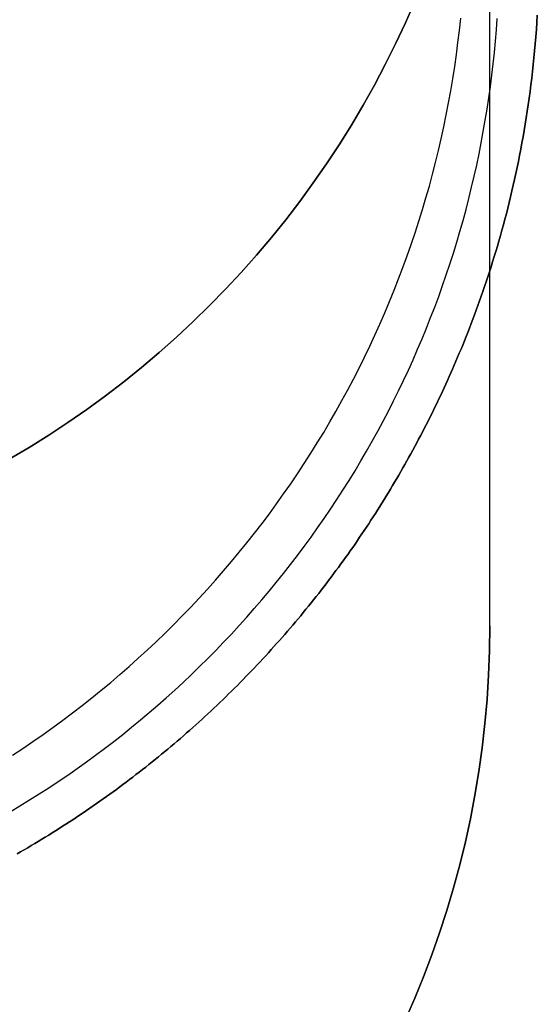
# Model space of a CAD drawing. Extents: x -1.48 to 1.48, y -1.03 to 1.03.
# Tile 80 of 90: x 1.416 to 1.4809, y -0.7785 to -0.655. Entities that reach past the tile are written whole.
import ezdxf

# ---------------------------------------------------------------- set-up
doc = ezdxf.new("R2010")
doc.units = 0
doc.layers.get('0').update_dxf_attribs({"linetype": 'CONTINUOUS'})

# ---------------------------------------------------------------- blocks, each defined once
blk = doc.blocks.new('*U1')
for points in [[(1.41515, -0.74722, 0.09762), (1.41643, -0.74638, 0.09763), (1.4177, -0.74552, 0.09764), (1.41896, -0.74464, 0.09764), (1.4202, -0.74375, 0.09765), (1.42144, -0.74285, 0.09766), (1.42266, -0.74192, 0.09766), (1.42388, -0.74099, 0.09767), (1.42508, -0.74004, 0.09768), (1.42627, -0.73908, 0.09768), (1.42745, -0.7381, 0.09768), (1.42861, -0.7371, 0.09769), (1.42977, -0.73609, 0.09769), (1.43091, -0.73507, 0.09769), (1.43204, -0.73404, 0.0977), (1.43315, -0.73299, 0.0977), (1.43426, -0.73192, 0.0977), (1.43535, -0.73085, 0.0977), (1.43642, -0.72976, 0.0977), (1.43749, -0.72865, 0.0977), (1.43854, -0.72754, 0.0977), (1.43957, -0.72641, 0.09769), (1.44059, -0.72527, 0.09769), (1.4416, -0.72411, 0.09769), (1.4426, -0.72295, 0.09768), (1.44358, -0.72177, 0.09768), (1.44454, -0.72058, 0.09768), (1.44549, -0.71938, 0.09767), (1.44643, -0.71816, 0.09766), (1.44735, -0.71694, 0.09766), (1.44825, -0.7157, 0.09765), (1.44914, -0.71446, 0.09764), (1.45002, -0.7132, 0.09764), (1.45088, -0.71193, 0.09763), (1.45172, -0.71065, 0.09762), (1.45255, -0.70936, 0.09761), (1.45336, -0.70806, 0.0976), (1.45416, -0.70675, 0.09759), (1.45494, -0.70543, 0.09758), (1.4557, -0.70411, 0.09756), (1.45645, -0.70277, 0.09755), (1.45718, -0.70142, 0.09754), (1.45789, -0.70007, 0.09753), (1.45859, -0.6987, 0.09751), (1.45927, -0.69733, 0.0975), (1.45993, -0.69595, 0.09748), (1.46058, -0.69456, 0.09747), (1.46121, -0.69316, 0.09745), (1.46182, -0.69176, 0.09743), (1.46242, -0.69035, 0.09742), (1.463, -0.68893, 0.0974), (1.46356, -0.6875, 0.09738), (1.4641, -0.68607, 0.09736), (1.46463, -0.68463, 0.09734), (1.46514, -0.68319, 0.09732), (1.46563, -0.68173, 0.0973), (1.4661, -0.68028, 0.09728), (1.46655, -0.67881, 0.09726), (1.46699, -0.67735, 0.09724), (1.46741, -0.67587, 0.09722), (1.46781, -0.67439, 0.0972), (1.46819, -0.67291, 0.09717), (1.46856, -0.67142, 0.09715), (1.4689, -0.66993, 0.09713), (1.46923, -0.66843, 0.0971), (1.46954, -0.66693, 0.09708), (1.46983, -0.66543, 0.09705), (1.4701, -0.66392, 0.09702), (1.47035, -0.66241, 0.097), (1.47059, -0.66089, 0.09697), (1.47081, -0.65938, 0.09694), (1.471, -0.65786, 0.09692), (1.47118, -0.65634, 0.09689), (1.47134, -0.65481, 0.09686)], [(1.41515, -0.74722, 0.09762), (1.41643, -0.74638, 0.09763), (1.4177, -0.74552, 0.09764), (1.41896, -0.74464, 0.09764), (1.4202, -0.74375, 0.09765), (1.42144, -0.74285, 0.09766), (1.42266, -0.74192, 0.09766), (1.42388, -0.74099, 0.09767), (1.42508, -0.74004, 0.09768), (1.42627, -0.73908, 0.09768), (1.42745, -0.7381, 0.09768), (1.42861, -0.7371, 0.09769), (1.42977, -0.73609, 0.09769), (1.43091, -0.73507, 0.09769), (1.43204, -0.73404, 0.0977), (1.43315, -0.73299, 0.0977), (1.43426, -0.73192, 0.0977), (1.43535, -0.73085, 0.0977), (1.43642, -0.72976, 0.0977), (1.43749, -0.72865, 0.0977), (1.43854, -0.72754, 0.0977), (1.43957, -0.72641, 0.09769), (1.44059, -0.72527, 0.09769), (1.4416, -0.72411, 0.09769), (1.4426, -0.72295, 0.09768), (1.44358, -0.72177, 0.09768), (1.44454, -0.72058, 0.09768), (1.44549, -0.71938, 0.09767), (1.44643, -0.71816, 0.09766), (1.44735, -0.71694, 0.09766), (1.44825, -0.7157, 0.09765), (1.44914, -0.71446, 0.09764), (1.45002, -0.7132, 0.09764), (1.45088, -0.71193, 0.09763), (1.45172, -0.71065, 0.09762), (1.45255, -0.70936, 0.09761), (1.45336, -0.70806, 0.0976), (1.45416, -0.70675, 0.09759), (1.45494, -0.70543, 0.09758), (1.4557, -0.70411, 0.09756), (1.45645, -0.70277, 0.09755), (1.45718, -0.70142, 0.09754), (1.45789, -0.70007, 0.09753), (1.45859, -0.6987, 0.09751), (1.45927, -0.69733, 0.0975), (1.45993, -0.69595, 0.09748), (1.46058, -0.69456, 0.09747), (1.46121, -0.69316, 0.09745), (1.46182, -0.69176, 0.09743), (1.46242, -0.69035, 0.09742), (1.463, -0.68893, 0.0974), (1.46356, -0.6875, 0.09738), (1.4641, -0.68607, 0.09736), (1.46463, -0.68463, 0.09734), (1.46514, -0.68319, 0.09732), (1.46563, -0.68173, 0.0973), (1.4661, -0.68028, 0.09728), (1.46655, -0.67881, 0.09726), (1.46699, -0.67735, 0.09724), (1.46741, -0.67587, 0.09722), (1.46781, -0.67439, 0.0972), (1.46819, -0.67291, 0.09717), (1.46856, -0.67142, 0.09715), (1.4689, -0.66993, 0.09713), (1.46923, -0.66843, 0.0971), (1.46954, -0.66693, 0.09708), (1.46983, -0.66543, 0.09705), (1.4701, -0.66392, 0.09702), (1.47035, -0.66241, 0.097), (1.47059, -0.66089, 0.09697), (1.47081, -0.65938, 0.09694), (1.471, -0.65786, 0.09692), (1.47118, -0.65634, 0.09689), (1.47134, -0.65481, 0.09686)], [(1.41483, -0.75432, 0), (1.41606, -0.75359, 0), (1.41728, -0.75284, 0), (1.41848, -0.75208, 0), (1.41969, -0.7513, 0), (1.42088, -0.75051, 0), (1.42206, -0.74971, 0), (1.42323, -0.74889, 0), (1.4244, -0.74807, 0), (1.42555, -0.74722, 0), (1.42669, -0.74637, 0), (1.42783, -0.7455, 0), (1.42895, -0.74462, 0), (1.43007, -0.74372, 0), (1.43117, -0.74281, 0), (1.43226, -0.74189, 0), (1.43335, -0.74096, 0), (1.43442, -0.74002, 0), (1.43548, -0.73906, 0), (1.43653, -0.73809, 0), (1.43757, -0.73711, 0), (1.4386, -0.73612, 0), (1.43961, -0.73511, 0), (1.44062, -0.7341, 0), (1.44161, -0.73307, 0), (1.44259, -0.73203, 0), (1.44356, -0.73098, 0), (1.44452, -0.72992, 0), (1.44546, -0.72885, 0), (1.44639, -0.72776, 0), (1.44731, -0.72667, 0), (1.44822, -0.72557, 0), (1.44912, -0.72445, 0), (1.45, -0.72333, 0), (1.45087, -0.72219, 0), (1.45172, -0.72105, 0), (1.45257, -0.71989, 0), (1.4534, -0.71873, 0), (1.45421, -0.71756, 0), (1.45501, -0.71638, 0), (1.4558, -0.71518, 0), (1.45658, -0.71398, 0), (1.45734, -0.71278, 0), (1.45809, -0.71156, 0), (1.45882, -0.71033, 0), (1.45954, -0.7091, 0), (1.46025, -0.70785, 0), (1.46094, -0.7066, 0), (1.46161, -0.70534, 0), (1.46228, -0.70408, 0), (1.46293, -0.7028, 0), (1.46356, -0.70152, 0), (1.46418, -0.70023, 0), (1.46478, -0.69894, 0), (1.46537, -0.69764, 0), (1.46594, -0.69633, 0), (1.4665, -0.69501, 0), (1.46705, -0.69369, 0), (1.46757, -0.69236, 0), (1.46809, -0.69103, 0), (1.46859, -0.68969, 0), (1.46907, -0.68834, 0), (1.46954, -0.68699, 0), (1.46999, -0.68564, 0), (1.47043, -0.68427, 0), (1.47085, -0.68291, 0), (1.47125, -0.68154, 0), (1.47164, -0.68016, 0), (1.47201, -0.67878, 0), (1.47237, -0.6774, 0), (1.47271, -0.67601, 0), (1.47304, -0.67462, 0), (1.47335, -0.67322, 0), (1.47364, -0.67182, 0), (1.47392, -0.67042, 0), (1.47418, -0.66902, 0), (1.47443, -0.66761, 0), (1.47466, -0.6662, 0), (1.47487, -0.66478, 0), (1.47507, -0.66337, 0), (1.47525, -0.66195, 0), (1.47542, -0.66053, 0), (1.47557, -0.65911, 0), (1.4757, -0.65768, 0), (1.47582, -0.65626, 0), (1.47592, -0.65483, 0)], [(1.41483, -0.75432, 0), (1.41606, -0.75359, 0), (1.41728, -0.75284, 0), (1.41848, -0.75208, 0), (1.41969, -0.7513, 0), (1.42088, -0.75051, 0), (1.42206, -0.74971, 0), (1.42323, -0.74889, 0), (1.4244, -0.74807, 0), (1.42555, -0.74722, 0), (1.42669, -0.74637, 0), (1.42783, -0.7455, 0), (1.42895, -0.74462, 0), (1.43007, -0.74372, 0), (1.43117, -0.74281, 0), (1.43226, -0.74189, 0), (1.43335, -0.74096, 0), (1.43442, -0.74002, 0), (1.43548, -0.73906, 0), (1.43653, -0.73809, 0), (1.43757, -0.73711, 0), (1.4386, -0.73612, 0), (1.43961, -0.73511, 0), (1.44062, -0.7341, 0), (1.44161, -0.73307, 0), (1.44259, -0.73203, 0), (1.44356, -0.73098, 0), (1.44452, -0.72992, 0), (1.44546, -0.72885, 0), (1.44639, -0.72776, 0), (1.44731, -0.72667, 0), (1.44822, -0.72557, 0), (1.44912, -0.72445, 0), (1.45, -0.72333, 0), (1.45087, -0.72219, 0), (1.45172, -0.72105, 0), (1.45257, -0.71989, 0), (1.4534, -0.71873, 0), (1.45421, -0.71756, 0), (1.45501, -0.71638, 0), (1.4558, -0.71518, 0), (1.45658, -0.71398, 0), (1.45734, -0.71278, 0), (1.45809, -0.71156, 0), (1.45882, -0.71033, 0), (1.45954, -0.7091, 0), (1.46025, -0.70785, 0), (1.46094, -0.7066, 0), (1.46161, -0.70534, 0), (1.46228, -0.70408, 0), (1.46293, -0.7028, 0), (1.46356, -0.70152, 0), (1.46418, -0.70023, 0), (1.46478, -0.69894, 0), (1.46537, -0.69764, 0), (1.46594, -0.69633, 0), (1.4665, -0.69501, 0), (1.46705, -0.69369, 0), (1.46757, -0.69236, 0), (1.46809, -0.69103, 0), (1.46859, -0.68969, 0), (1.46907, -0.68834, 0), (1.46954, -0.68699, 0), (1.46999, -0.68564, 0), (1.47043, -0.68427, 0), (1.47085, -0.68291, 0), (1.47125, -0.68154, 0), (1.47164, -0.68016, 0), (1.47201, -0.67878, 0), (1.47237, -0.6774, 0), (1.47271, -0.67601, 0), (1.47304, -0.67462, 0), (1.47335, -0.67322, 0), (1.47364, -0.67182, 0), (1.47392, -0.67042, 0), (1.47418, -0.66902, 0), (1.47443, -0.66761, 0), (1.47466, -0.6662, 0), (1.47487, -0.66478, 0), (1.47507, -0.66337, 0), (1.47525, -0.66195, 0), (1.47542, -0.66053, 0), (1.47557, -0.65911, 0), (1.4757, -0.65768, 0), (1.47582, -0.65626, 0), (1.47592, -0.65483, 0)], [(1.41571, -0.7596, 0), (1.41615, -0.75934, 0), (1.4166, -0.75908, 0), (1.41704, -0.75882, 0), (1.41748, -0.75856, 0), (1.41792, -0.7583, 0), (1.41836, -0.75804, 0), (1.4188, -0.75777, 0), (1.41924, -0.75751, 0), (1.41967, -0.75724, 0), (1.42011, -0.75697, 0), (1.42054, -0.75669, 0), (1.42098, -0.75642, 0), (1.42141, -0.75614, 0), (1.42184, -0.75587, 0), (1.42227, -0.75559, 0), (1.4227, -0.75531, 0), (1.42313, -0.75502, 0), (1.42355, -0.75474, 0), (1.42398, -0.75445, 0), (1.4244, -0.75417, 0), (1.42482, -0.75388, 0), (1.42525, -0.75359, 0), (1.42567, -0.7533, 0), (1.42609, -0.753, 0), (1.4265, -0.75271, 0), (1.42692, -0.75241, 0), (1.42734, -0.75211, 0), (1.42775, -0.75181, 0), (1.42817, -0.75151, 0), (1.42858, -0.7512, 0), (1.42899, -0.7509, 0), (1.4294, -0.75059, 0), (1.42981, -0.75028, 0), (1.43022, -0.74997, 0), (1.43062, -0.74966, 0), (1.43103, -0.74934, 0), (1.43143, -0.74903, 0), (1.43184, -0.74871, 0), (1.43224, -0.74839, 0), (1.43264, -0.74807, 0), (1.43304, -0.74775, 0), (1.43343, -0.74743, 0), (1.43383, -0.7471, 0), (1.43423, -0.74677, 0), (1.43462, -0.74645, 0), (1.43501, -0.74612, 0), (1.43541, -0.74579, 0), (1.4358, -0.74545, 0), (1.43619, -0.74512, 0), (1.43657, -0.74478, 0), (1.43696, -0.74444, 0), (1.43734, -0.74411, 0), (1.43773, -0.74376, 0), (1.43811, -0.74342, 0), (1.43849, -0.74308, 0), (1.43887, -0.74273, 0), (1.43925, -0.74238, 0), (1.43963, -0.74204, 0), (1.44001, -0.74169, 0), (1.44038, -0.74133, 0), (1.44075, -0.74098, 0), (1.44113, -0.74063, 0), (1.4415, -0.74027, 0), (1.44187, -0.73991, 0), (1.44223, -0.73955, 0), (1.4426, -0.73919, 0), (1.44297, -0.73883, 0), (1.44333, -0.73847, 0), (1.44369, -0.7381, 0), (1.44405, -0.73773, 0), (1.44441, -0.73737, 0), (1.44477, -0.737, 0), (1.44513, -0.73662, 0), (1.44548, -0.73625, 0), (1.44583, -0.73588, 0), (1.44619, -0.7355, 0), (1.44654, -0.73513, 0), (1.44689, -0.73475, 0), (1.44723, -0.73437, 0), (1.44758, -0.73399, 0), (1.44792, -0.73361, 0), (1.44826, -0.73323, 0), (1.44861, -0.73284, 0), (1.44894, -0.73246, 0), (1.44928, -0.73207, 0), (1.44962, -0.73169, 0), (1.44995, -0.7313, 0), (1.45029, -0.73091, 0), (1.45062, -0.73051, 0), (1.45095, -0.73012, 0), (1.45128, -0.72973, 0), (1.4516, -0.72933, 0), (1.45193, -0.72893, 0), (1.45225, -0.72854, 0), (1.45257, -0.72814, 0), (1.45289, -0.72774, 0), (1.45321, -0.72734, 0), (1.45353, -0.72693, 0), (1.45384, -0.72653, 0), (1.45416, -0.72612, 0), (1.45447, -0.72572, 0), (1.45478, -0.72531, 0), (1.45509, -0.7249, 0), (1.4554, -0.72449, 0), (1.4557, -0.72408, 0), (1.45601, -0.72367, 0), (1.45631, -0.72325, 0), (1.45661, -0.72284, 0), (1.45691, -0.72242, 0), (1.45721, -0.722, 0), (1.4575, -0.72159, 0), (1.4578, -0.72117, 0), (1.45809, -0.72075, 0), (1.45838, -0.72032, 0), (1.45867, -0.7199, 0), (1.45896, -0.71948, 0), (1.45924, -0.71905, 0), (1.45953, -0.71862, 0), (1.45981, -0.7182, 0), (1.46009, -0.71777, 0), (1.46037, -0.71734, 0), (1.46064, -0.71691, 0), (1.46092, -0.71648, 0), (1.46119, -0.71604, 0), (1.46147, -0.71561, 0), (1.46174, -0.71517, 0), (1.46201, -0.71474, 0), (1.46227, -0.7143, 0), (1.46254, -0.71386, 0), (1.4628, -0.71342, 0), (1.46306, -0.71298, 0), (1.46332, -0.71254, 0), (1.46358, -0.7121, 0), (1.46384, -0.71165, 0), (1.46409, -0.71121, 0), (1.46435, -0.71076, 0), (1.4646, -0.71032, 0), (1.46485, -0.70987, 0), (1.4651, -0.70942, 0), (1.46534, -0.70897, 0), (1.46559, -0.70852, 0), (1.46583, -0.70806, 0), (1.46607, -0.70761, 0), (1.46631, -0.70716, 0), (1.46655, -0.7067, 0), (1.46678, -0.70625, 0), (1.46702, -0.70579, 0), (1.46725, -0.70533, 0), (1.46748, -0.70487, 0), (1.46771, -0.70441, 0), (1.46794, -0.70395, 0), (1.46816, -0.70349, 0), (1.46839, -0.70303, 0), (1.46861, -0.70256, 0), (1.46883, -0.7021, 0), (1.46904, -0.70163, 0), (1.46926, -0.70116, 0), (1.46947, -0.7007, 0), (1.46969, -0.70023, 0), (1.4699, -0.69976, 0), (1.47011, -0.69929, 0), (1.47032, -0.69881, 0), (1.47053, -0.69832, 0), (1.47074, -0.69783, 0), (1.47095, -0.69733, 0), (1.47117, -0.69683, 0), (1.47138, -0.69632, 0), (1.47159, -0.6958, 0), (1.47181, -0.69527, 0), (1.47202, -0.69474, 0), (1.47223, -0.69421, 0), (1.47245, -0.69366, 0), (1.47266, -0.69311, 0), (1.47287, -0.69255, 0), (1.47308, -0.69199, 0), (1.47329, -0.69142, 0), (1.4735, -0.69084, 0), (1.47371, -0.69026, 0), (1.47392, -0.68967, 0), (1.47413, -0.68907, 0), (1.47434, -0.68847, 0), (1.47454, -0.68786, 0), (1.47475, -0.68724, 0), (1.47495, -0.68662, 0), (1.47515, -0.68599, 0), (1.47535, -0.68536, 0), (1.47555, -0.68471, 0), (1.47575, -0.68406, 0), (1.47594, -0.68341, 0), (1.47614, -0.68275, 0), (1.47633, -0.68208, 0), (1.47652, -0.6814, 0), (1.4767, -0.68072, 0), (1.47689, -0.68003, 0), (1.47707, -0.67933, 0), (1.47725, -0.67863, 0), (1.47743, -0.67792, 0), (1.4776, -0.67721, 0), (1.47777, -0.67648, 0), (1.47794, -0.67575, 0), (1.4781, -0.67502, 0), (1.47826, -0.67428, 0), (1.47842, -0.67353, 0), (1.47858, -0.67277, 0), (1.47873, -0.67201, 0), (1.47888, -0.67124, 0), (1.47902, -0.67046, 0), (1.47916, -0.66968, 0), (1.4793, -0.66889, 0), (1.47943, -0.6681, 0), (1.47956, -0.66729, 0), (1.47969, -0.66648, 0), (1.47981, -0.66567, 0), (1.47993, -0.66485, 0), (1.48004, -0.66402, 0), (1.48014, -0.66318, 0), (1.48025, -0.66234, 0), (1.48035, -0.66149, 0), (1.48044, -0.66063, 0), (1.48053, -0.65977, 0), (1.48061, -0.6589, 0), (1.48069, -0.65802, 0), (1.48076, -0.65714, 0), (1.48083, -0.65624, 0), (1.48089, -0.65535, 0), (1.48095, -0.65444, 0)], [(1.48095, -0.65444, -0.094), (1.48089, -0.65535, -0.094), (1.48083, -0.65624, -0.094), (1.48076, -0.65714, -0.094), (1.48069, -0.65802, -0.094), (1.48061, -0.6589, -0.094), (1.48053, -0.65977, -0.094), (1.48044, -0.66063, -0.094), (1.48035, -0.66149, -0.094), (1.48025, -0.66234, -0.094), (1.48014, -0.66318, -0.094), (1.48004, -0.66402, -0.094), (1.47993, -0.66485, -0.094), (1.47981, -0.66567, -0.094), (1.47969, -0.66648, -0.094), (1.47956, -0.66729, -0.094), (1.47943, -0.6681, -0.094), (1.4793, -0.66889, -0.094), (1.47916, -0.66968, -0.094), (1.47902, -0.67046, -0.094), (1.47888, -0.67124, -0.094), (1.47873, -0.67201, -0.094), (1.47858, -0.67277, -0.094), (1.47842, -0.67353, -0.094), (1.47826, -0.67428, -0.094), (1.4781, -0.67502, -0.094), (1.47794, -0.67575, -0.094), (1.47777, -0.67648, -0.094), (1.4776, -0.67721, -0.094), (1.47743, -0.67792, -0.094), (1.47725, -0.67863, -0.094), (1.47707, -0.67933, -0.094), (1.47689, -0.68003, -0.094), (1.4767, -0.68072, -0.094), (1.47652, -0.6814, -0.094), (1.47633, -0.68208, -0.094), (1.47614, -0.68275, -0.094), (1.47594, -0.68341, -0.094), (1.47575, -0.68406, -0.094), (1.47555, -0.68471, -0.094), (1.47535, -0.68536, -0.094), (1.47515, -0.68599, -0.094), (1.47495, -0.68662, -0.094), (1.47475, -0.68724, -0.094), (1.47454, -0.68786, -0.094), (1.47434, -0.68847, -0.094), (1.47413, -0.68907, -0.094), (1.47392, -0.68967, -0.094), (1.47371, -0.69026, -0.094), (1.4735, -0.69084, -0.094), (1.47329, -0.69142, -0.094), (1.47308, -0.69199, -0.094), (1.47287, -0.69255, -0.094), (1.47266, -0.69311, -0.094), (1.47245, -0.69366, -0.094), (1.47223, -0.69421, -0.094), (1.47202, -0.69474, -0.094), (1.47181, -0.69527, -0.094), (1.47159, -0.6958, -0.094), (1.47138, -0.69632, -0.094), (1.47117, -0.69683, -0.094), (1.47095, -0.69733, -0.094), (1.47074, -0.69783, -0.094), (1.47053, -0.69832, -0.094), (1.47032, -0.69881, -0.094), (1.47011, -0.69929, -0.094), (1.4699, -0.69976, -0.094), (1.46969, -0.70023, -0.094), (1.46947, -0.7007, -0.094), (1.46926, -0.70116, -0.094), (1.46904, -0.70163, -0.094), (1.46883, -0.7021, -0.094), (1.46861, -0.70256, -0.094), (1.46839, -0.70303, -0.094), (1.46816, -0.70349, -0.094), (1.46794, -0.70395, -0.094), (1.46771, -0.70441, -0.094), (1.46748, -0.70487, -0.094), (1.46725, -0.70533, -0.094), (1.46702, -0.70579, -0.094), (1.46678, -0.70625, -0.094), (1.46655, -0.7067, -0.094), (1.46631, -0.70716, -0.094), (1.46607, -0.70761, -0.094), (1.46583, -0.70806, -0.094), (1.46559, -0.70852, -0.094), (1.46534, -0.70897, -0.094), (1.4651, -0.70942, -0.094), (1.46485, -0.70987, -0.094), (1.4646, -0.71032, -0.094), (1.46435, -0.71076, -0.094), (1.46409, -0.71121, -0.094), (1.46384, -0.71165, -0.094), (1.46358, -0.7121, -0.094), (1.46332, -0.71254, -0.094), (1.46306, -0.71298, -0.094), (1.4628, -0.71342, -0.094), (1.46254, -0.71386, -0.094), (1.46227, -0.7143, -0.094), (1.46201, -0.71474, -0.094), (1.46174, -0.71517, -0.094), (1.46147, -0.71561, -0.094), (1.46119, -0.71604, -0.094), (1.46092, -0.71648, -0.094), (1.46064, -0.71691, -0.094), (1.46037, -0.71734, -0.094), (1.46009, -0.71777, -0.094), (1.45981, -0.7182, -0.094), (1.45953, -0.71862, -0.094), (1.45924, -0.71905, -0.094), (1.45896, -0.71948, -0.094), (1.45867, -0.7199, -0.094), (1.45838, -0.72032, -0.094), (1.45809, -0.72075, -0.094), (1.4578, -0.72117, -0.094), (1.4575, -0.72159, -0.094), (1.45721, -0.722, -0.094), (1.45691, -0.72242, -0.094), (1.45661, -0.72284, -0.094), (1.45631, -0.72325, -0.094), (1.45601, -0.72367, -0.094), (1.4557, -0.72408, -0.094), (1.4554, -0.72449, -0.094), (1.45509, -0.7249, -0.094), (1.45478, -0.72531, -0.094), (1.45447, -0.72572, -0.094), (1.45416, -0.72612, -0.094), (1.45384, -0.72653, -0.094), (1.45353, -0.72693, -0.094), (1.45321, -0.72734, -0.094), (1.45289, -0.72774, -0.094), (1.45257, -0.72814, -0.094), (1.45225, -0.72854, -0.094), (1.45193, -0.72893, -0.094), (1.4516, -0.72933, -0.094), (1.45128, -0.72973, -0.094), (1.45095, -0.73012, -0.094), (1.45062, -0.73051, -0.094), (1.45029, -0.73091, -0.094), (1.44995, -0.7313, -0.094), (1.44962, -0.73169, -0.094), (1.44928, -0.73207, -0.094), (1.44894, -0.73246, -0.094), (1.44861, -0.73284, -0.094), (1.44826, -0.73323, -0.094), (1.44792, -0.73361, -0.094), (1.44758, -0.73399, -0.094), (1.44723, -0.73437, -0.094), (1.44689, -0.73475, -0.094), (1.44654, -0.73513, -0.094), (1.44619, -0.7355, -0.094), (1.44583, -0.73588, -0.094), (1.44548, -0.73625, -0.094), (1.44513, -0.73662, -0.094), (1.44477, -0.737, -0.094), (1.44441, -0.73737, -0.094), (1.44405, -0.73773, -0.094), (1.44369, -0.7381, -0.094), (1.44333, -0.73847, -0.094), (1.44297, -0.73883, -0.094), (1.4426, -0.73919, -0.094), (1.44223, -0.73955, -0.094), (1.44187, -0.73991, -0.094), (1.4415, -0.74027, -0.094), (1.44113, -0.74063, -0.094), (1.44075, -0.74098, -0.094), (1.44038, -0.74133, -0.094), (1.44001, -0.74169, -0.094), (1.43963, -0.74204, -0.094), (1.43925, -0.74238, -0.094), (1.43887, -0.74273, -0.094), (1.43849, -0.74308, -0.094), (1.43811, -0.74342, -0.094), (1.43773, -0.74376, -0.094), (1.43734, -0.74411, -0.094), (1.43696, -0.74444, -0.094), (1.43657, -0.74478, -0.094), (1.43619, -0.74512, -0.094), (1.4358, -0.74545, -0.094), (1.43541, -0.74579, -0.094), (1.43501, -0.74612, -0.094), (1.43462, -0.74645, -0.094), (1.43423, -0.74677, -0.094), (1.43383, -0.7471, -0.094), (1.43343, -0.74743, -0.094), (1.43304, -0.74775, -0.094), (1.43264, -0.74807, -0.094), (1.43224, -0.74839, -0.094), (1.43184, -0.74871, -0.094), (1.43143, -0.74903, -0.094), (1.43103, -0.74934, -0.094), (1.43062, -0.74966, -0.094), (1.43022, -0.74997, -0.094), (1.42981, -0.75028, -0.094), (1.4294, -0.75059, -0.094), (1.42899, -0.7509, -0.094), (1.42858, -0.7512, -0.094), (1.42817, -0.75151, -0.094), (1.42775, -0.75181, -0.094), (1.42734, -0.75211, -0.094), (1.42692, -0.75241, -0.094), (1.4265, -0.75271, -0.094), (1.42609, -0.753, -0.094), (1.42567, -0.7533, -0.094), (1.42525, -0.75359, -0.094), (1.42482, -0.75388, -0.094), (1.4244, -0.75417, -0.094), (1.42398, -0.75445, -0.094), (1.42355, -0.75474, -0.094), (1.42313, -0.75502, -0.094), (1.4227, -0.75531, -0.094), (1.42227, -0.75559, -0.094), (1.42184, -0.75587, -0.094), (1.42141, -0.75614, -0.094), (1.42098, -0.75642, -0.094), (1.42054, -0.75669, -0.094), (1.42011, -0.75697, -0.094), (1.41967, -0.75724, -0.094), (1.41924, -0.75751, -0.094), (1.4188, -0.75777, -0.094), (1.41836, -0.75804, -0.094), (1.41792, -0.7583, -0.094), (1.41748, -0.75856, -0.094), (1.41704, -0.75882, -0.094), (1.4166, -0.75908, -0.094), (1.41615, -0.75934, -0.094), (1.41571, -0.7596, -0.094)], [(1.41571, -0.7596, 0), (1.41615, -0.75934, 0), (1.4166, -0.75908, 0), (1.41704, -0.75882, 0), (1.41748, -0.75856, 0), (1.41792, -0.7583, 0), (1.41836, -0.75804, 0), (1.4188, -0.75777, 0), (1.41924, -0.75751, 0), (1.41967, -0.75724, 0), (1.42011, -0.75697, 0), (1.42054, -0.75669, 0), (1.42098, -0.75642, 0), (1.42141, -0.75614, 0), (1.42184, -0.75587, 0), (1.42227, -0.75559, 0), (1.4227, -0.75531, 0), (1.42313, -0.75502, 0), (1.42355, -0.75474, 0), (1.42398, -0.75445, 0), (1.4244, -0.75417, 0), (1.42482, -0.75388, 0), (1.42525, -0.75359, 0), (1.42567, -0.7533, 0), (1.42609, -0.753, 0), (1.4265, -0.75271, 0), (1.42692, -0.75241, 0), (1.42734, -0.75211, 0), (1.42775, -0.75181, 0), (1.42817, -0.75151, 0), (1.42858, -0.7512, 0), (1.42899, -0.7509, 0), (1.4294, -0.75059, 0), (1.42981, -0.75028, 0), (1.43022, -0.74997, 0), (1.43062, -0.74966, 0), (1.43103, -0.74934, 0), (1.43143, -0.74903, 0), (1.43184, -0.74871, 0), (1.43224, -0.74839, 0), (1.43264, -0.74807, 0), (1.43304, -0.74775, 0), (1.43343, -0.74743, 0), (1.43383, -0.7471, 0), (1.43423, -0.74677, 0), (1.43462, -0.74645, 0), (1.43501, -0.74612, 0), (1.43541, -0.74579, 0), (1.4358, -0.74545, 0), (1.43619, -0.74512, 0), (1.43657, -0.74478, 0), (1.43696, -0.74444, 0), (1.43734, -0.74411, 0), (1.43773, -0.74376, 0), (1.43811, -0.74342, 0), (1.43849, -0.74308, 0), (1.43887, -0.74273, 0), (1.43925, -0.74238, 0), (1.43963, -0.74204, 0), (1.44001, -0.74169, 0), (1.44038, -0.74133, 0), (1.44075, -0.74098, 0), (1.44113, -0.74063, 0), (1.4415, -0.74027, 0), (1.44187, -0.73991, 0), (1.44223, -0.73955, 0), (1.4426, -0.73919, 0), (1.44297, -0.73883, 0), (1.44333, -0.73847, 0), (1.44369, -0.7381, 0), (1.44405, -0.73773, 0), (1.44441, -0.73737, 0), (1.44477, -0.737, 0), (1.44513, -0.73662, 0), (1.44548, -0.73625, 0), (1.44583, -0.73588, 0), (1.44619, -0.7355, 0), (1.44654, -0.73513, 0), (1.44689, -0.73475, 0), (1.44723, -0.73437, 0), (1.44758, -0.73399, 0), (1.44792, -0.73361, 0), (1.44826, -0.73323, 0), (1.44861, -0.73284, 0), (1.44894, -0.73246, 0), (1.44928, -0.73207, 0), (1.44962, -0.73169, 0), (1.44995, -0.7313, 0), (1.45029, -0.73091, 0), (1.45062, -0.73051, 0), (1.45095, -0.73012, 0), (1.45128, -0.72973, 0), (1.4516, -0.72933, 0), (1.45193, -0.72893, 0), (1.45225, -0.72854, 0), (1.45257, -0.72814, 0), (1.45289, -0.72774, 0), (1.45321, -0.72734, 0), (1.45353, -0.72693, 0), (1.45384, -0.72653, 0), (1.45416, -0.72612, 0), (1.45447, -0.72572, 0), (1.45478, -0.72531, 0), (1.45509, -0.7249, 0), (1.4554, -0.72449, 0), (1.4557, -0.72408, 0), (1.45601, -0.72367, 0), (1.45631, -0.72325, 0), (1.45661, -0.72284, 0), (1.45691, -0.72242, 0), (1.45721, -0.722, 0), (1.4575, -0.72159, 0), (1.4578, -0.72117, 0), (1.45809, -0.72075, 0), (1.45838, -0.72032, 0), (1.45867, -0.7199, 0), (1.45896, -0.71948, 0), (1.45924, -0.71905, 0), (1.45953, -0.71862, 0), (1.45981, -0.7182, 0), (1.46009, -0.71777, 0), (1.46037, -0.71734, 0), (1.46064, -0.71691, 0), (1.46092, -0.71648, 0), (1.46119, -0.71604, 0), (1.46147, -0.71561, 0), (1.46174, -0.71517, 0), (1.46201, -0.71474, 0), (1.46227, -0.7143, 0), (1.46254, -0.71386, 0), (1.4628, -0.71342, 0), (1.46306, -0.71298, 0), (1.46332, -0.71254, 0), (1.46358, -0.7121, 0), (1.46384, -0.71165, 0), (1.46409, -0.71121, 0), (1.46435, -0.71076, 0), (1.4646, -0.71032, 0), (1.46485, -0.70987, 0), (1.4651, -0.70942, 0), (1.46534, -0.70897, 0), (1.46559, -0.70852, 0), (1.46583, -0.70806, 0), (1.46607, -0.70761, 0), (1.46631, -0.70716, 0), (1.46655, -0.7067, 0), (1.46678, -0.70625, 0), (1.46702, -0.70579, 0), (1.46725, -0.70533, 0), (1.46748, -0.70487, 0), (1.46771, -0.70441, 0), (1.46794, -0.70395, 0), (1.46816, -0.70349, 0), (1.46839, -0.70303, 0), (1.46861, -0.70256, 0), (1.46883, -0.7021, 0), (1.46904, -0.70163, 0), (1.46926, -0.70116, 0), (1.46947, -0.7007, 0), (1.46969, -0.70023, 0), (1.4699, -0.69976, 0), (1.47011, -0.69929, 0), (1.47032, -0.69881, 0), (1.47053, -0.69832, 0), (1.47074, -0.69783, 0), (1.47095, -0.69733, 0), (1.47117, -0.69683, 0), (1.47138, -0.69632, 0), (1.47159, -0.6958, 0), (1.47181, -0.69527, 0), (1.47202, -0.69474, 0), (1.47223, -0.69421, 0), (1.47245, -0.69366, 0), (1.47266, -0.69311, 0), (1.47287, -0.69255, 0), (1.47308, -0.69199, 0), (1.47329, -0.69142, 0), (1.4735, -0.69084, 0), (1.47371, -0.69026, 0), (1.47392, -0.68967, 0), (1.47413, -0.68907, 0), (1.47434, -0.68847, 0), (1.47454, -0.68786, 0), (1.47475, -0.68724, 0), (1.47495, -0.68662, 0), (1.47515, -0.68599, 0), (1.47535, -0.68536, 0), (1.47555, -0.68471, 0), (1.47575, -0.68406, 0), (1.47594, -0.68341, 0), (1.47614, -0.68275, 0), (1.47633, -0.68208, 0), (1.47652, -0.6814, 0), (1.4767, -0.68072, 0), (1.47689, -0.68003, 0), (1.47707, -0.67933, 0), (1.47725, -0.67863, 0), (1.47743, -0.67792, 0), (1.4776, -0.67721, 0), (1.47777, -0.67648, 0), (1.47794, -0.67575, 0), (1.4781, -0.67502, 0), (1.47826, -0.67428, 0), (1.47842, -0.67353, 0), (1.47858, -0.67277, 0), (1.47873, -0.67201, 0), (1.47888, -0.67124, 0), (1.47902, -0.67046, 0), (1.47916, -0.66968, 0), (1.4793, -0.66889, 0), (1.47943, -0.6681, 0), (1.47956, -0.66729, 0), (1.47969, -0.66648, 0), (1.47981, -0.66567, 0), (1.47993, -0.66485, 0), (1.48004, -0.66402, 0), (1.48014, -0.66318, 0), (1.48025, -0.66234, 0), (1.48035, -0.66149, 0), (1.48044, -0.66063, 0), (1.48053, -0.65977, 0), (1.48061, -0.6589, 0), (1.48069, -0.65802, 0), (1.48076, -0.65714, 0), (1.48083, -0.65624, 0), (1.48089, -0.65535, 0), (1.48095, -0.65444, 0)], [(1.48095, -0.65444, -0.094), (1.48089, -0.65535, -0.094), (1.48083, -0.65624, -0.094), (1.48076, -0.65714, -0.094), (1.48069, -0.65802, -0.094), (1.48061, -0.6589, -0.094), (1.48053, -0.65977, -0.094), (1.48044, -0.66063, -0.094), (1.48035, -0.66149, -0.094), (1.48025, -0.66234, -0.094), (1.48014, -0.66318, -0.094), (1.48004, -0.66402, -0.094), (1.47993, -0.66485, -0.094), (1.47981, -0.66567, -0.094), (1.47969, -0.66648, -0.094), (1.47956, -0.66729, -0.094), (1.47943, -0.6681, -0.094), (1.4793, -0.66889, -0.094), (1.47916, -0.66968, -0.094), (1.47902, -0.67046, -0.094), (1.47888, -0.67124, -0.094), (1.47873, -0.67201, -0.094), (1.47858, -0.67277, -0.094), (1.47842, -0.67353, -0.094), (1.47826, -0.67428, -0.094), (1.4781, -0.67502, -0.094), (1.47794, -0.67575, -0.094), (1.47777, -0.67648, -0.094), (1.4776, -0.67721, -0.094), (1.47743, -0.67792, -0.094), (1.47725, -0.67863, -0.094), (1.47707, -0.67933, -0.094), (1.47689, -0.68003, -0.094), (1.4767, -0.68072, -0.094), (1.47652, -0.6814, -0.094), (1.47633, -0.68208, -0.094), (1.47614, -0.68275, -0.094), (1.47594, -0.68341, -0.094), (1.47575, -0.68406, -0.094), (1.47555, -0.68471, -0.094), (1.47535, -0.68536, -0.094), (1.47515, -0.68599, -0.094), (1.47495, -0.68662, -0.094), (1.47475, -0.68724, -0.094), (1.47454, -0.68786, -0.094), (1.47434, -0.68847, -0.094), (1.47413, -0.68907, -0.094), (1.47392, -0.68967, -0.094), (1.47371, -0.69026, -0.094), (1.4735, -0.69084, -0.094), (1.47329, -0.69142, -0.094), (1.47308, -0.69199, -0.094), (1.47287, -0.69255, -0.094), (1.47266, -0.69311, -0.094), (1.47245, -0.69366, -0.094), (1.47223, -0.69421, -0.094), (1.47202, -0.69474, -0.094), (1.47181, -0.69527, -0.094), (1.47159, -0.6958, -0.094), (1.47138, -0.69632, -0.094), (1.47117, -0.69683, -0.094), (1.47095, -0.69733, -0.094), (1.47074, -0.69783, -0.094), (1.47053, -0.69832, -0.094), (1.47032, -0.69881, -0.094), (1.47011, -0.69929, -0.094), (1.4699, -0.69976, -0.094), (1.46969, -0.70023, -0.094), (1.46947, -0.7007, -0.094), (1.46926, -0.70116, -0.094), (1.46904, -0.70163, -0.094), (1.46883, -0.7021, -0.094), (1.46861, -0.70256, -0.094), (1.46839, -0.70303, -0.094), (1.46816, -0.70349, -0.094), (1.46794, -0.70395, -0.094), (1.46771, -0.70441, -0.094), (1.46748, -0.70487, -0.094), (1.46725, -0.70533, -0.094), (1.46702, -0.70579, -0.094), (1.46678, -0.70625, -0.094), (1.46655, -0.7067, -0.094), (1.46631, -0.70716, -0.094), (1.46607, -0.70761, -0.094), (1.46583, -0.70806, -0.094), (1.46559, -0.70852, -0.094), (1.46534, -0.70897, -0.094), (1.4651, -0.70942, -0.094), (1.46485, -0.70987, -0.094), (1.4646, -0.71032, -0.094), (1.46435, -0.71076, -0.094), (1.46409, -0.71121, -0.094), (1.46384, -0.71165, -0.094), (1.46358, -0.7121, -0.094), (1.46332, -0.71254, -0.094), (1.46306, -0.71298, -0.094), (1.4628, -0.71342, -0.094), (1.46254, -0.71386, -0.094), (1.46227, -0.7143, -0.094), (1.46201, -0.71474, -0.094), (1.46174, -0.71517, -0.094), (1.46147, -0.71561, -0.094), (1.46119, -0.71604, -0.094), (1.46092, -0.71648, -0.094), (1.46064, -0.71691, -0.094), (1.46037, -0.71734, -0.094), (1.46009, -0.71777, -0.094), (1.45981, -0.7182, -0.094), (1.45953, -0.71862, -0.094), (1.45924, -0.71905, -0.094), (1.45896, -0.71948, -0.094), (1.45867, -0.7199, -0.094), (1.45838, -0.72032, -0.094), (1.45809, -0.72075, -0.094), (1.4578, -0.72117, -0.094), (1.4575, -0.72159, -0.094), (1.45721, -0.722, -0.094), (1.45691, -0.72242, -0.094), (1.45661, -0.72284, -0.094), (1.45631, -0.72325, -0.094), (1.45601, -0.72367, -0.094), (1.4557, -0.72408, -0.094), (1.4554, -0.72449, -0.094), (1.45509, -0.7249, -0.094), (1.45478, -0.72531, -0.094), (1.45447, -0.72572, -0.094), (1.45416, -0.72612, -0.094), (1.45384, -0.72653, -0.094), (1.45353, -0.72693, -0.094), (1.45321, -0.72734, -0.094), (1.45289, -0.72774, -0.094), (1.45257, -0.72814, -0.094), (1.45225, -0.72854, -0.094), (1.45193, -0.72893, -0.094), (1.4516, -0.72933, -0.094), (1.45128, -0.72973, -0.094), (1.45095, -0.73012, -0.094), (1.45062, -0.73051, -0.094), (1.45029, -0.73091, -0.094), (1.44995, -0.7313, -0.094), (1.44962, -0.73169, -0.094), (1.44928, -0.73207, -0.094), (1.44894, -0.73246, -0.094), (1.44861, -0.73284, -0.094), (1.44826, -0.73323, -0.094), (1.44792, -0.73361, -0.094), (1.44758, -0.73399, -0.094), (1.44723, -0.73437, -0.094), (1.44689, -0.73475, -0.094), (1.44654, -0.73513, -0.094), (1.44619, -0.7355, -0.094), (1.44583, -0.73588, -0.094), (1.44548, -0.73625, -0.094), (1.44513, -0.73662, -0.094), (1.44477, -0.737, -0.094), (1.44441, -0.73737, -0.094), (1.44405, -0.73773, -0.094), (1.44369, -0.7381, -0.094), (1.44333, -0.73847, -0.094), (1.44297, -0.73883, -0.094), (1.4426, -0.73919, -0.094), (1.44223, -0.73955, -0.094), (1.44187, -0.73991, -0.094), (1.4415, -0.74027, -0.094), (1.44113, -0.74063, -0.094), (1.44075, -0.74098, -0.094), (1.44038, -0.74133, -0.094), (1.44001, -0.74169, -0.094), (1.43963, -0.74204, -0.094), (1.43925, -0.74238, -0.094), (1.43887, -0.74273, -0.094), (1.43849, -0.74308, -0.094), (1.43811, -0.74342, -0.094), (1.43773, -0.74376, -0.094), (1.43734, -0.74411, -0.094), (1.43696, -0.74444, -0.094), (1.43657, -0.74478, -0.094), (1.43619, -0.74512, -0.094), (1.4358, -0.74545, -0.094), (1.43541, -0.74579, -0.094), (1.43501, -0.74612, -0.094), (1.43462, -0.74645, -0.094), (1.43423, -0.74677, -0.094), (1.43383, -0.7471, -0.094), (1.43343, -0.74743, -0.094), (1.43304, -0.74775, -0.094), (1.43264, -0.74807, -0.094), (1.43224, -0.74839, -0.094), (1.43184, -0.74871, -0.094), (1.43143, -0.74903, -0.094), (1.43103, -0.74934, -0.094), (1.43062, -0.74966, -0.094), (1.43022, -0.74997, -0.094), (1.42981, -0.75028, -0.094), (1.4294, -0.75059, -0.094), (1.42899, -0.7509, -0.094), (1.42858, -0.7512, -0.094), (1.42817, -0.75151, -0.094), (1.42775, -0.75181, -0.094), (1.42734, -0.75211, -0.094), (1.42692, -0.75241, -0.094), (1.4265, -0.75271, -0.094), (1.42609, -0.753, -0.094), (1.42567, -0.7533, -0.094), (1.42525, -0.75359, -0.094), (1.42482, -0.75388, -0.094), (1.4244, -0.75417, -0.094), (1.42398, -0.75445, -0.094), (1.42355, -0.75474, -0.094), (1.42313, -0.75502, -0.094), (1.4227, -0.75531, -0.094), (1.42227, -0.75559, -0.094), (1.42184, -0.75587, -0.094), (1.42141, -0.75614, -0.094), (1.42098, -0.75642, -0.094), (1.42054, -0.75669, -0.094), (1.42011, -0.75697, -0.094), (1.41967, -0.75724, -0.094), (1.41924, -0.75751, -0.094), (1.4188, -0.75777, -0.094), (1.41836, -0.75804, -0.094), (1.41792, -0.7583, -0.094), (1.41748, -0.75856, -0.094), (1.41704, -0.75882, -0.094), (1.4166, -0.75908, -0.094), (1.41615, -0.75934, -0.094), (1.41571, -0.7596, -0.094)]]:
    blk.add_polyline3d(points)
blk = doc.blocks.new('*U2')
for q in [(1.475, 0.731, -0.654), (1.475, -0.731, -0.729)]:
    blk.add_line((1.475, -0.731, -0.654), q)
at = {"extrusion": (1, 0, 0)}
for p, q in [((1.475, -0.731, -0.654), (1.475, 0.731, -0.654)), ((1.475, -0.731, -0.729), (1.475, -0.606, -0.729)), ((1.475, -0.731, -0.654), (1.475, -0.731, -0.729))]:
    blk.add_line(p, q, dxfattribs=at)
at = {"extrusion": (0, 0, -1)}
blk.add_line((1.475, -0.731, -0.729), (1.475, -0.606, -0.729), dxfattribs=at)
for centre in [(-1.355, -0.606, 1.269), (-1.355, -0.606, 0.729), (-1.355, -0.731, 0.729)]:
    blk.add_arc(centre, 0.12, 180, 270, dxfattribs=at)
for centre in [(1.355, -0.606, -1.269), (1.355, -0.606, -0.729), (1.355, -0.731, -0.654), (1.355, -0.731, -0.729), (1.355, -0.731, -0.654)]:
    blk.add_arc(centre, 0.12, 270, 0)

msp = doc.modelspace()

# ---------------------------------------------------------------- block references
for name in ['*U2', '*U1']:
    msp.add_blockref(name, (0, 0))

doc.saveas('drawing.dxf')
